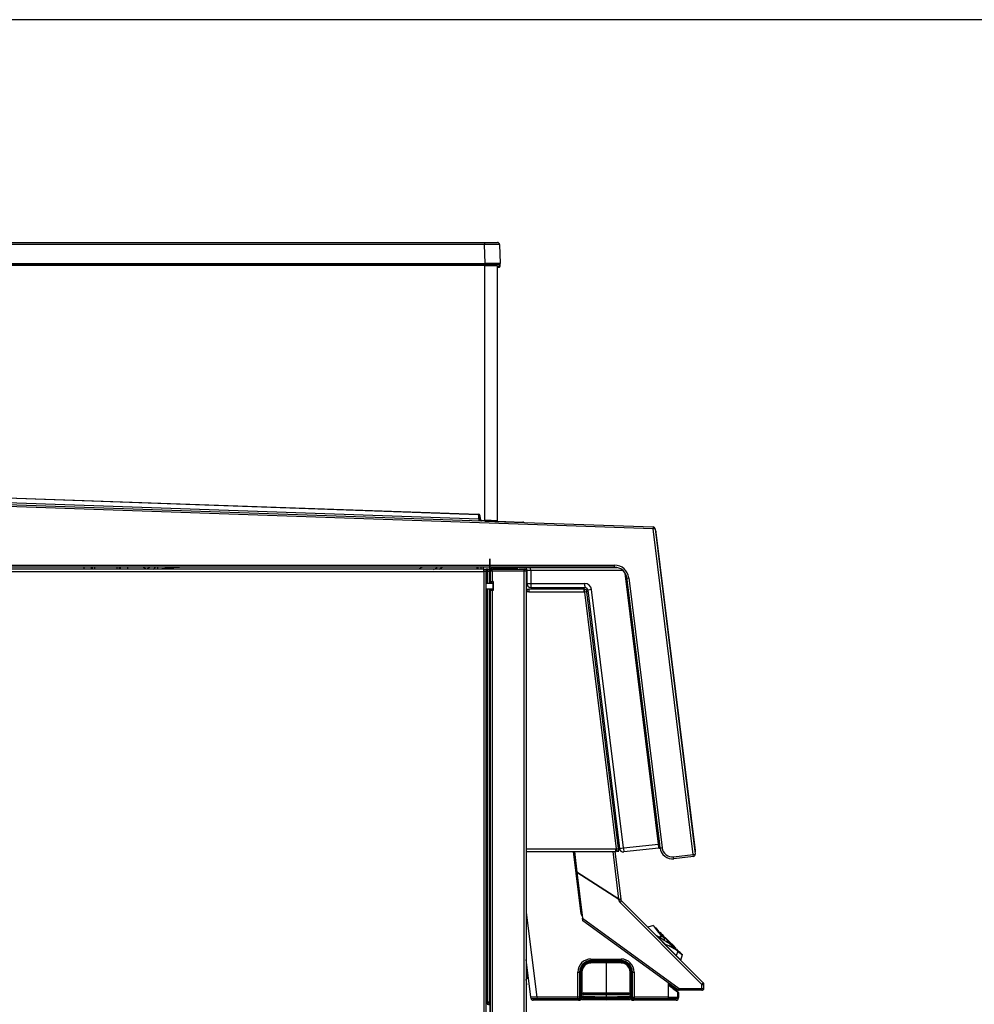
# Model space of a CAD drawing. Header units: millimetres. Extents: x 0 to 287, y 0 to 200.
# Tile 47 of 68: x 145 to 192, y 151 to 200. Entities that reach past the tile are written whole.
import ezdxf

# ---------------------------------------------------------------- set-up
doc = ezdxf.new("R2010")
doc.units = ezdxf.units.MM
for name, color, linetype in [('130.193_BW4C_CTM', 7, 'Continuous'), ('Défaut', 7, 'Continuous'), ('Marges', 7, 'Continuous')]:
    doc.layers.add(name, color=color, linetype=linetype)

# ---------------------------------------------------------------- blocks, each defined once
blk = doc.blocks.new('SE2')
at = {"layer": '130.193_BW4C_CTM', "color": 7, "linetype": 'Continuous'}
for p, q in [((127.554, 188.914), (167.635, 188.914)), ((167.635, 188.817), (127.554, 188.817)), ((167.635, 188.914), (168.28, 188.914)), ((167.635, 188.914), (167.635, 188.817)), ((167.668, 187.865), (167.635, 188.817)), ((168.38, 188.817), (168.413, 187.865)), ((127.521, 187.865), (167.668, 187.865)), ((167.668, 187.814), (127.521, 187.814)), ((167.645, 187.764), (127.608, 187.764)), ((167.645, 187.764), (167.645, 187.814)), ((167.645, 187.764), (168.265, 187.764)), ((167.645, 175.085), (167.645, 187.764)), ((167.668, 187.865), (167.668, 187.814)), ((168.363, 187.814), (167.668, 187.814)), ((168.19, 187.814), (168.19, 187.764)), ((168.265, 187.764), (168.265, 175.065)), ((168.338, 187.676), (168.265, 187.676)), ((168.385, 187.819), (168.388, 187.728)), ((176.026, 174.662), (127.21, 176.367)), ((127.382, 176.461), (167.479, 175.061)), ((167.321, 175.367), (127.551, 176.756)), ((127.552, 176.785), (167.322, 175.397)), ((127.616, 176.55), (167.345, 175.162)), ((167.321, 175.367), (167.322, 175.397)), ((167.345, 175.162), (167.342, 175.066)), ((167.345, 175.162), (167.345, 175.359)), ((167.345, 175.162), (167.383, 175.161)), ((167.369, 175.321), (167.398, 175.324)), ((167.383, 175.152), (167.369, 175.321)), ((167.383, 175.152), (167.413, 175.155)), ((167.398, 175.324), (167.413, 175.155)), ((167.479, 175.061), (167.481, 175.091)), ((167.644, 175.055), (167.479, 175.061)), ((167.481, 175.091), (167.645, 175.085)), ((167.644, 175.055), (167.645, 175.085)), ((167.644, 175.055), (176.029, 174.762)), ((168.234, 175.035), (167.644, 175.055)), ((168.259, 175.047), (169.538, 175.003)), ((169.538, 175.003), (169.538, 174.989)), ((176.029, 174.762), (176.026, 174.662)), ((176.125, 174.675), (176.026, 174.662)), ((178.014, 158.469), (176.026, 174.662)), ((176.125, 174.675), (178.113, 158.482)), ((176.139, 174.561), (176.173, 174.535)), ((176.149, 174.482), (176.179, 174.485)), ((176.179, 174.485), (176.173, 174.535)), ((178.121, 158.664), (176.179, 174.485)), ((120.83, 172.539), (167.59, 172.539)), ((167.59, 172.659), (120.84, 172.659)), ((127.087, 172.859), (174.099, 172.859)), ((174.099, 172.759), (127.087, 172.759)), ((147.716, 172.659), (147.716, 172.759)), ((148.062, 172.759), (148.062, 172.659)), ((148.133, 172.659), (148.133, 172.759)), ((148.22, 172.759), (148.22, 172.659)), ((149.358, 172.659), (149.358, 172.759)), ((149.444, 172.759), (149.444, 172.659)), ((149.515, 172.659), (149.515, 172.759)), ((149.862, 172.759), (149.862, 172.659)), ((150.689, 172.728), (150.622, 172.759)), ((150.784, 172.661), (150.689, 172.728)), ((165.367, 172.659), (165.523, 172.759)), ((167.26, 172.659), (167.26, 172.759)), ((167.29, 172.759), (167.29, 172.659)), ((167.46, 172.659), (167.46, 172.759)), ((167.56, 172.759), (167.56, 172.659)), ((167.59, 172.539), (167.59, 172.659)), ((167.59, 172.659), (167.71, 172.659)), ((167.71, 172.559), (167.59, 172.559)), ((167.59, 172.541), (167.592, 172.541)), ((167.71, 172.539), (167.59, 172.539)), ((167.59, 172.539), (167.59, 130.179)), ((167.592, 172.541), (167.592, 172.559)), ((167.605, 172.541), (167.592, 172.541)), ((167.605, 172.539), (167.605, 172.541)), ((167.61, 172.539), (167.61, 172.557)), ((167.71, 172.557), (167.61, 172.557)), ((167.76, 172.659), (167.71, 172.659)), ((167.71, 172.659), (167.71, 172.559)), ((167.71, 172.559), (167.76, 172.559)), ((167.71, 172.557), (167.71, 172.539)), ((167.71, 130.179), (167.71, 172.539)), ((167.81, 172.659), (167.76, 172.659)), ((167.76, 172.659), (167.76, 172.559)), ((167.76, 172.559), (167.81, 172.559)), ((167.76, 172.559), (167.76, 172.541)), ((167.878, 172.541), (167.76, 172.541)), ((167.76, 172.541), (167.76, 171.959)), ((167.81, 172.559), (167.81, 172.659)), ((167.81, 172.659), (167.878, 172.659)), ((167.81, 172.559), (167.878, 172.559)), ((167.86, 172.541), (167.86, 172.559)), ((167.923, 172.659), (167.878, 172.659)), ((167.878, 172.659), (167.878, 172.541)), ((167.878, 171.959), (167.878, 172.541)), ((167.878, 172.541), (167.9, 172.541)), ((167.9, 172.579), (167.9, 172.579)), ((167.9, 172.579), (167.9, 172.029)), ((167.9, 172.029), (167.9, 172.579)), ((167.9, 172.579), (167.91, 172.579)), ((167.91, 172.579), (167.91, 172.559)), ((167.91, 172.559), (167.91, 172.559)), ((167.91, 172.559), (167.91, 172.054)), ((167.91, 172.559), (167.91, 172.053)), ((168.008, 172.559), (167.91, 172.559)), ((167.91, 172.053), (167.91, 172.559)), ((168.008, 172.577), (168.008, 172.657)), ((168.008, 172.657), (168.009, 172.657)), ((168.008, 172.559), (168.008, 172.657)), ((168.008, 172.559), (168.008, 172.577)), ((169.61, 172.559), (168.008, 172.559)), ((168.008, 172.559), (168.008, 172.053)), ((168.009, 172.657), (169.61, 172.657)), ((168.01, 172.659), (168.347, 172.659)), ((168.01, 172.657), (168.01, 172.659)), ((168.01, 172.659), (168.01, 172.659)), ((168.05, 172.729), (168.932, 172.729)), ((168.05, 172.729), (168.05, 172.729)), ((168.05, 172.729), (168.05, 172.719)), ((168.932, 172.719), (168.05, 172.719)), ((168.347, 172.659), (169.273, 172.659)), ((168.347, 172.657), (168.347, 172.659)), ((168.932, 172.729), (169.242, 172.729)), ((168.932, 172.719), (168.932, 172.729)), ((168.932, 172.719), (168.932, 172.659)), ((169.252, 172.719), (168.932, 172.719)), ((169.252, 172.719), (169.252, 172.659)), ((169.273, 172.659), (169.61, 172.659)), ((169.273, 172.657), (169.273, 172.659)), ((169.347, 172.749), (174.212, 172.749)), ((169.61, 172.579), (169.61, 172.659)), ((169.61, 172.657), (169.61, 172.559)), ((169.61, 134.109), (169.61, 172.559)), ((169.71, 172.559), (169.61, 172.559)), ((169.71, 172.559), (169.71, 134.109)), ((169.732, 172.626), (169.739, 172.599)), ((169.735, 172.599), (169.735, 171.949)), ((169.928, 172.6), (169.928, 171.948)), ((174.514, 172.6), (169.928, 172.6)), ((174.099, 172.759), (174.099, 172.859)), ((176.286, 158.973), (174.63, 172.46)), ((167.71, 171.959), (168.06, 171.959)), ((167.9, 172.029), (167.9, 171.959)), ((167.9, 171.959), (167.9, 172.029)), ((167.9, 172.029), (167.91, 172.029)), ((167.9, 171.979), (167.9, 171.979)), ((167.91, 172.054), (167.91, 172.029)), ((167.91, 172.054), (167.91, 172.054)), ((167.91, 172.053), (167.91, 172.053)), ((167.91, 172.053), (168.008, 172.053)), ((167.91, 172.029), (167.99, 172.029)), ((167.91, 172.029), (167.91, 171.959)), ((167.99, 172.053), (167.99, 172.029)), ((167.99, 172.029), (167.99, 172.053)), ((168.06, 172.029), (167.99, 172.029)), ((168.06, 172.053), (168.008, 172.053)), ((168.06, 171.599), (168.06, 172.053)), ((168.06, 172.053), (168.06, 171.599)), ((174.702, 172.284), (176.335, 158.98)), ((174.714, 172.215), (174.814, 172.227)), ((176.363, 158.791), (174.714, 172.215)), ((174.814, 172.227), (176.462, 158.803)), ((168.06, 171.659), (167.71, 171.659)), ((167.76, 171.659), (167.76, 151.127)), ((167.878, 151.127), (167.878, 171.659)), ((167.91, 171.659), (167.91, 134.109)), ((167.91, 134.109), (167.91, 171.659)), ((167.91, 134.509), (167.91, 171.599)), ((167.91, 171.599), (167.91, 171.599)), ((168.008, 171.599), (167.91, 171.599)), ((167.91, 171.599), (167.91, 171.549)), ((167.91, 171.549), (167.91, 134.509)), ((167.99, 171.599), (167.99, 171.659)), ((168.008, 171.599), (168.008, 171.659)), ((168.008, 171.599), (168.008, 134.509)), ((168.06, 171.599), (168.008, 171.599)), ((169.71, 171.659), (169.829, 171.659)), ((169.711, 171.559), (169.71, 171.559)), ((169.829, 171.54), (169.71, 171.54)), ((172.577, 171.659), (169.829, 171.659)), ((169.829, 171.659), (169.829, 171.54)), ((169.829, 171.54), (172.584, 171.54)), ((169.928, 171.948), (172.613, 171.948)), ((169.935, 171.749), (172.62, 171.749)), ((172.577, 171.659), (172.591, 171.659)), ((172.584, 171.54), (172.584, 171.659)), ((172.591, 171.559), (172.584, 171.559)), ((172.604, 171.54), (172.584, 171.54)), ((172.591, 171.659), (172.603, 171.659)), ((172.591, 171.659), (172.591, 171.559)), ((172.603, 171.559), (172.591, 171.559)), ((172.607, 171.521), (172.604, 171.54)), ((172.725, 171.535), (172.607, 171.521)), ((172.607, 171.521), (174.176, 158.743)), ((172.626, 171.523), (172.623, 171.542)), ((172.723, 171.554), (172.725, 171.535)), ((174.294, 158.758), (172.725, 171.535)), ((172.96, 171.641), (172.769, 171.617)), ((172.769, 171.617), (174.347, 158.766)), ((174.538, 158.79), (172.96, 171.641)), ((167.76, 170.379), (167.71, 170.373)), ((167.76, 168.307), (167.71, 168.714)), ((167.71, 168.056), (167.76, 168.062)), ((167.76, 167.956), (167.71, 167.95)), ((167.71, 167.91), (167.76, 167.916)), ((167.76, 166.912), (167.71, 167.319)), ((167.71, 166.014), (167.76, 166.014)), ((167.718, 162.909), (167.71, 162.909)), ((167.718, 162.909), (167.76, 162.909)), ((167.718, 162.376), (167.718, 162.909)), ((167.75, 162.371), (167.71, 162.378)), ((167.75, 162.371), (167.75, 161.848)), ((167.76, 162.366), (167.75, 162.371)), ((167.71, 161.841), (167.75, 161.848)), ((167.718, 160.659), (167.718, 161.843)), ((167.75, 161.848), (167.76, 161.853)), ((167.76, 160.659), (167.71, 160.659)), ((167.71, 160.059), (167.76, 160.059)), ((167.718, 159.459), (167.718, 160.059)), ((174.165, 159.838), (174.135, 160.078)), ((174.155, 160.124), (174.195, 159.798)), ((167.76, 159.459), (167.71, 159.459)), ((167.71, 158.859), (167.76, 158.859)), ((167.718, 157.026), (167.718, 158.859)), ((174.176, 158.743), (174.294, 158.758)), ((174.177, 158.728), (174.176, 158.743)), ((174.205, 158.659), (174.195, 158.746)), ((174.294, 158.758), (174.304, 158.671)), ((174.347, 158.766), (174.538, 158.79)), ((174.538, 158.79), (176.286, 158.973)), ((176.31, 158.775), (174.566, 158.592)), ((176.286, 158.973), (176.335, 158.98)), ((176.286, 158.973), (176.286, 158.973)), ((176.36, 158.782), (176.31, 158.775)), ((176.319, 159.116), (176.323, 159.117)), ((176.36, 158.781), (176.325, 158.777)), ((176.325, 158.777), (176.36, 158.78)), ((176.337, 158.998), (176.333, 158.997)), ((176.335, 158.98), (176.36, 158.782)), ((176.36, 158.781), (176.36, 158.78)), ((176.363, 158.791), (176.462, 158.803)), ((174.162, 158.728), (169.71, 158.728)), ((169.71, 158.609), (174.162, 158.609)), ((172.435, 155.517), (172.055, 158.609)), ((172.104, 158.609), (172.23, 157.586)), ((174.316, 156.245), (174.026, 158.609)), ((174.119, 158.609), (174.408, 156.256)), ((174.162, 158.609), (174.162, 158.728)), ((174.162, 158.728), (174.177, 158.728)), ((174.304, 158.671), (174.205, 158.659)), ((174.205, 158.659), (174.211, 158.609)), ((174.211, 158.609), (174.311, 158.622)), ((174.311, 158.622), (174.304, 158.671)), ((177.041, 158.35), (178.014, 158.469)), ((177.054, 158.251), (177.041, 158.35)), ((178.026, 158.37), (177.054, 158.251)), ((178.014, 158.469), (178.113, 158.482)), ((178.026, 158.37), (178.014, 158.469)), ((178.091, 158.66), (178.121, 158.664)), ((178.101, 158.581), (178.127, 158.614)), ((178.127, 158.614), (178.121, 158.664)), ((172.231, 157.578), (172.23, 157.586)), ((172.23, 157.586), (174.316, 156.245)), ((174.313, 156.24), (172.231, 157.578)), ((172.231, 157.578), (172.511, 155.294)), ((167.75, 157.021), (167.71, 157.028)), ((167.75, 157.021), (167.75, 156.498)), ((167.76, 157.016), (167.75, 157.021)), ((167.71, 156.491), (167.75, 156.498)), ((167.718, 155.959), (167.718, 156.493)), ((167.75, 156.498), (167.76, 156.503)), ((167.71, 155.959), (167.718, 155.959)), ((167.718, 155.959), (167.76, 155.959)), ((174.319, 156.194), (174.313, 156.24)), ((174.316, 156.245), (174.408, 156.256)), ((178.452, 152), (174.376, 156.077)), ((174.408, 156.256), (174.413, 156.21)), ((174.442, 156.152), (178.518, 152.075)), ((169.71, 155.584), (170.228, 151.359)), ((172.435, 155.517), (172.483, 155.523)), ((172.528, 155.159), (172.511, 155.294)), ((172.511, 155.294), (177.314, 151.804)), ((177.251, 151.728), (172.528, 155.159)), ((176.034, 154.926), (175.754, 154.851)), ((175.754, 154.851), (176.183, 154.422)), ((176.156, 154.803), (176.024, 154.935)), ((176.158, 154.798), (176.15, 154.808)), ((176.181, 154.413), (176.186, 154.418)), ((176.199, 154.419), (176.185, 154.422)), ((176.186, 154.418), (176.635, 153.97)), ((176.2, 154.416), (176.186, 154.418)), ((176.2, 154.416), (176.202, 154.418)), ((176.639, 153.977), (176.2, 154.416)), ((176.202, 154.418), (176.641, 153.979)), ((176.485, 154.474), (176.363, 154.596)), ((176.635, 153.97), (176.629, 153.965)), ((176.635, 153.97), (176.639, 153.977)), ((176.641, 153.975), (176.637, 153.968)), ((176.637, 153.968), (177.163, 153.441)), ((176.641, 153.979), (176.639, 153.977)), ((176.663, 154.281), (176.669, 154.288)), ((176.672, 154.278), (176.669, 154.274)), ((176.838, 154.113), (176.672, 154.279)), ((176.827, 154.115), (176.831, 154.119)), ((176.841, 154.116), (176.834, 154.109)), ((177.014, 153.944), (176.841, 154.116)), ((177.148, 153.811), (177.029, 153.93)), ((177.124, 153.783), (177.143, 153.801)), ((177.248, 153.643), (177.163, 153.441)), ((177.405, 153.2), (177.163, 153.441)), ((177.3, 153.645), (177.29, 153.653)), ((177.489, 153.47), (177.357, 153.602)), ((177.405, 153.2), (177.48, 153.48)), ((169.941, 151.359), (169.71, 153.246)), ((172.527, 152.859), (172.562, 152.859)), ((172.912, 153.107), (174.46, 153.107)), ((173.676, 153.077), (172.918, 153.063)), ((174.435, 153.109), (172.919, 153.108)), ((172.925, 153.262), (174.425, 153.262)), ((174.426, 153.178), (172.926, 153.178)), ((172.926, 153.148), (172.926, 153.178)), ((172.926, 153.148), (174.426, 153.148)), ((174.427, 153.112), (172.927, 153.112)), ((172.927, 153.112), (172.927, 153.109)), ((174.427, 153.109), (172.927, 153.109)), ((173.676, 153.077), (173.676, 153.105)), ((174.435, 153.092), (173.676, 153.105)), ((174.435, 153.063), (173.676, 153.077)), ((173.676, 153.077), (173.676, 151.604)), ((174.426, 153.148), (174.426, 153.178)), ((174.427, 153.109), (174.427, 153.112)), ((174.719, 153.007), (174.693, 153.007)), ((174.791, 152.859), (174.826, 152.859)), ((169.744, 152.6), (169.71, 152.596)), ((169.78, 152.302), (169.744, 152.6)), ((172.272, 151.359), (172.272, 152.609)), ((172.387, 152.609), (172.357, 152.609)), ((172.357, 152.609), (172.357, 151.359)), ((172.387, 151.359), (172.387, 152.609)), ((172.424, 152.609), (172.424, 151.359)), ((172.427, 152.609), (172.424, 152.609)), ((172.427, 152.609), (172.427, 151.359)), ((172.451, 151.283), (172.451, 152.617)), ((172.5, 152.81), (172.475, 152.81)), ((172.476, 152.629), (172.476, 152.629)), ((172.481, 152.618), (172.481, 151.284)), ((174.882, 152.81), (174.853, 152.81)), ((174.865, 152.788), (174.892, 152.788)), ((174.872, 151.284), (174.872, 152.618)), ((174.897, 152.758), (174.879, 152.758)), ((174.901, 152.617), (174.901, 151.283)), ((174.929, 152.609), (174.927, 152.609)), ((174.927, 151.359), (174.927, 152.609)), ((174.929, 151.359), (174.929, 152.609)), ((174.964, 152.609), (174.964, 151.359)), ((174.964, 152.609), (174.994, 152.609)), ((174.994, 151.359), (174.994, 152.609)), ((175.077, 152.609), (175.077, 151.359)), ((169.71, 152.293), (169.78, 152.302)), ((169.744, 151.98), (169.71, 152.261)), ((169.71, 151.976), (169.744, 151.98)), ((176.768, 152.078), (176.768, 151.359)), ((178.45, 151.804), (178.452, 152)), ((178.546, 151.807), (178.548, 152.004)), ((172.427, 151.797), (172.451, 151.797)), ((172.451, 151.748), (172.427, 151.748)), ((172.522, 151.538), (172.522, 151.539)), ((172.551, 151.541), (172.551, 151.54)), ((172.551, 151.539), (172.551, 151.54)), ((172.566, 151.584), (173.676, 151.604)), ((173.676, 151.577), (172.566, 151.556)), ((173.676, 151.507), (172.566, 151.525)), ((172.566, 151.525), (172.566, 151.524)), ((172.566, 151.524), (173.676, 151.506)), ((173.676, 151.474), (172.566, 151.493)), ((172.566, 151.414), (173.676, 151.434)), ((173.676, 151.407), (172.566, 151.386)), ((173.676, 151.604), (174.787, 151.584)), ((173.676, 151.577), (173.676, 151.604)), ((174.787, 151.556), (173.676, 151.577)), ((173.676, 151.577), (173.676, 151.507)), ((174.787, 151.525), (173.676, 151.507)), ((173.676, 151.506), (174.787, 151.524)), ((173.676, 151.507), (173.676, 151.506)), ((173.676, 151.474), (173.676, 151.506)), ((174.787, 151.493), (173.676, 151.474)), ((173.676, 151.474), (173.676, 151.434)), ((173.676, 151.434), (174.787, 151.414)), ((173.676, 151.407), (173.676, 151.434)), ((174.787, 151.386), (173.676, 151.407)), ((173.676, 151.407), (173.676, 151.337)), ((174.787, 151.524), (174.787, 151.525)), ((174.801, 151.54), (174.801, 151.541)), ((174.801, 151.54), (174.801, 151.539)), ((174.831, 151.539), (174.831, 151.538)), ((174.901, 151.788), (174.927, 151.788)), ((174.927, 151.755), (174.901, 151.755)), ((177.172, 151.785), (177.172, 151.705)), ((177.207, 151.759), (177.207, 151.678)), ((177.231, 151.632), (177.231, 151.359)), ((177.277, 151.601), (177.276, 151.602)), ((177.277, 151.601), (177.277, 151.602)), ((177.277, 151.601), (177.277, 151.359)), ((177.277, 151.601), (177.277, 151.601)), ((178.446, 151.708), (177.31, 151.708)), ((177.314, 151.804), (178.45, 151.804)), ((167.76, 151.127), (167.878, 151.127)), ((167.76, 151.127), (167.76, 151.109)), ((167.81, 151.109), (167.76, 151.109)), ((167.76, 151.109), (167.76, 151.009)), ((167.76, 151.009), (167.81, 151.009)), ((167.81, 151.009), (167.81, 151.109)), ((167.81, 151.109), (167.878, 151.109)), ((167.878, 151.009), (167.81, 151.009)), ((167.86, 151.109), (167.86, 151.127)), ((167.86, 150.959), (167.86, 151.009)), ((167.91, 151.127), (167.878, 151.127)), ((167.878, 151.127), (167.878, 151.009)), ((167.878, 151.009), (167.91, 151.009)), ((170.228, 151.359), (169.941, 151.359)), ((169.949, 151.297), (169.941, 151.359)), ((170.245, 151.209), (170.048, 151.209)), ((170.236, 151.359), (170.228, 151.359)), ((170.236, 151.359), (170.243, 151.304)), ((172.272, 151.359), (170.236, 151.359)), ((170.243, 151.304), (172.272, 151.304)), ((172.274, 151.209), (170.245, 151.209)), ((172.357, 151.359), (172.272, 151.359)), ((172.272, 151.304), (172.272, 151.359)), ((172.272, 151.304), (172.355, 151.304)), ((172.286, 151.209), (172.274, 151.209)), ((172.316, 151.209), (172.286, 151.209)), ((172.321, 151.209), (172.316, 151.209)), ((172.323, 151.209), (172.321, 151.209)), ((172.357, 151.359), (172.355, 151.304)), ((172.355, 151.304), (172.385, 151.304)), ((172.387, 151.359), (172.357, 151.359)), ((172.373, 151.209), (172.371, 151.209)), ((172.385, 151.304), (172.387, 151.359)), ((172.385, 151.304), (172.421, 151.304)), ((172.424, 151.359), (172.387, 151.359)), ((172.401, 151.239), (172.4, 151.238)), ((172.4, 151.238), (172.403, 151.238)), ((172.401, 151.246), (172.401, 151.239)), ((172.401, 151.239), (172.403, 151.239)), ((172.401, 151.239), (172.401, 151.239)), ((172.403, 151.239), (172.403, 151.25)), ((172.424, 151.359), (172.421, 151.304)), ((172.421, 151.304), (172.423, 151.304)), ((172.423, 151.304), (172.426, 151.359)), ((172.424, 151.359), (172.426, 151.359)), ((172.426, 151.359), (172.427, 151.359)), ((172.426, 151.359), (172.451, 151.359)), ((172.451, 151.275), (172.451, 151.283)), ((172.481, 151.284), (173.676, 151.265)), ((173.676, 151.233), (172.481, 151.253)), ((172.481, 151.253), (172.481, 151.246)), ((172.481, 151.246), (173.676, 151.224)), ((172.481, 151.245), (173.676, 151.224)), ((172.522, 151.368), (172.522, 151.369)), ((172.551, 151.371), (172.551, 151.37)), ((172.551, 151.369), (172.551, 151.37)), ((173.676, 151.337), (172.566, 151.355)), ((172.566, 151.355), (172.566, 151.354)), ((172.566, 151.354), (173.676, 151.336)), ((173.676, 151.304), (172.566, 151.323)), ((174.787, 151.355), (173.676, 151.337)), ((173.676, 151.336), (174.787, 151.354)), ((173.676, 151.337), (173.676, 151.336)), ((173.676, 151.304), (173.676, 151.336)), ((174.787, 151.323), (173.676, 151.304)), ((173.676, 151.304), (173.676, 151.265)), ((173.676, 151.265), (174.872, 151.284)), ((173.676, 151.233), (173.676, 151.265)), ((174.872, 151.253), (173.676, 151.233)), ((173.676, 151.224), (174.872, 151.246)), ((173.676, 151.224), (174.872, 151.245)), ((173.676, 151.224), (173.676, 151.233)), ((174.787, 151.354), (174.787, 151.355)), ((174.801, 151.37), (174.801, 151.371)), ((174.801, 151.37), (174.801, 151.369)), ((174.831, 151.369), (174.831, 151.368)), ((174.872, 151.246), (174.872, 151.253)), ((174.901, 151.359), (174.928, 151.359)), ((174.901, 151.283), (174.901, 151.275)), ((174.927, 151.359), (174.928, 151.359)), ((174.929, 151.359), (174.928, 151.359)), ((174.928, 151.359), (174.93, 151.304)), ((174.929, 151.359), (174.964, 151.359)), ((174.932, 151.304), (174.929, 151.359)), ((174.93, 151.304), (174.932, 151.304)), ((174.932, 151.304), (174.967, 151.304)), ((174.95, 151.239), (174.954, 151.239)), ((174.95, 151.238), (174.954, 151.238)), ((174.954, 151.239), (174.954, 151.245)), ((174.954, 151.238), (174.954, 151.239)), ((174.954, 151.239), (174.954, 151.239)), ((174.964, 151.359), (174.967, 151.304)), ((174.994, 151.359), (174.964, 151.359)), ((174.967, 151.304), (174.996, 151.304)), ((174.984, 151.209), (174.98, 151.209)), ((175.03, 151.209), (174.984, 151.209)), ((174.996, 151.304), (174.994, 151.359)), ((174.996, 151.304), (175.077, 151.304)), ((175.032, 151.209), (175.03, 151.209)), ((175.037, 151.209), (175.032, 151.209)), ((175.067, 151.209), (175.037, 151.209)), ((175.079, 151.209), (175.067, 151.209)), ((175.077, 151.359), (175.077, 151.304)), ((176.768, 151.359), (175.077, 151.359)), ((175.077, 151.304), (176.768, 151.304)), ((176.77, 151.209), (175.079, 151.209)), ((176.768, 151.359), (176.768, 151.304)), ((176.768, 151.359), (176.962, 151.359)), ((176.768, 151.304), (177.274, 151.304)), ((177.174, 151.209), (176.77, 151.209)), ((176.962, 151.359), (177.127, 151.359)), ((177.127, 151.359), (177.231, 151.359)), ((177.231, 151.359), (177.238, 151.359)), ((177.238, 151.359), (177.277, 151.359)), ((177.277, 151.359), (177.274, 151.304))]:
    blk.add_line(p, q, dxfattribs=at)
for centre, radius, start, end in [((168.007, 159.867), 28.952, 89.2902, 90.7367), ((168.28, 188.814), 0.1, 2, 90), ((168.291, 188.835), 0.0758, 346.664, 71.0576), ((168.007, 159.867), 28.952, 89.2633, 89.2902), ((168.041, 144.001), 43.865, 89.5183, 90.4863), ((168.338, 187.726), 0.05, 270.0141, 2.0141), ((168.363, 187.864), 0.05, 270, 2), ((168.041, 144.001), 43.865, 89.5137, 89.5183), ((167.319, 175.317), 0.08, 5, 88), ((167.319, 175.317), 0.05, 5, 88), ((167.483, 175.161), 0.1, 185, 268), ((167.483, 175.161), 0.07, 185, 268), ((166.243, 123.56), 51.544, 87.7519, 88.4415), ((167.151, 158.165), 16.927, 87.13, 88.216), ((168.235, 175.065), 0.03, 268, 0), ((169.535, 174.903), 0.1, 57.659, 88.0141), ((176.026, 174.662), 0.1, 7, 88), ((150.347, 172.19), 0.64, 47.1528, 52.4603), ((178.403, 199.479), 38.498, 224.1568, 224.1598), ((193.944, -300.77), 475.334, 94.98899, 95.13092), ((63.351, 354.308), 208.212, 299.25373, 299.31036), ((167.592, 172.541), 0.018, 0, 90), ((168.05, 172.579), 0.15, 90, 180), ((168.05, 172.579), 0.15, 90, 180), ((168.05, 172.579), 0.15, 90, 180), ((168.05, 172.579), 0.15, 90, 180), ((168.05, 172.579), 0.14, 90, 180), ((168.01, 172.559), 0.1, 90, 180), ((168.01, 172.559), 0.1, 90, 180), ((168.01, 172.559), 0.02, 95.7391, 180), ((168.46, 172.429), 0.331, 90, 114.5863), ((168.86, 172.429), 0.331, 65.4137, 90), ((169.242, 172.719), 0.01, 0, 90), ((169.347, 172.949), 0.2, 251.4285, 270), ((169.585, 172.599), 0.15, 10.1132, 90), ((169.61, 172.559), 0.1, 0, 90), ((169.61, 172.559), 0.02, 0, 90), ((169.61, 172.559), 0.02, 0, 90), ((169.585, 172.599), 0.15, 0, 10.1132), ((174.099, 172.139), 0.72, 7, 90), ((174.099, 172.139), 0.62, 7, 90), ((167.975, 171.979), 0.075, 178.2806, 180), ((169.829, 171.54), 0.119, 90, 180), ((169.935, 171.949), 0.2, 180, 270), ((169.829, 171.54), 0.019, 90, 180), ((172.577, 171.54), 0.119, 86.5934, 90), ((172.603, 171.539), 0.12, 7, 90), ((172.603, 171.539), 0.02, 7, 90), ((172.613, 171.598), 0.35, 6.9895, 90.0105), ((172.62, 171.599), 0.15, 7, 90), ((174.185, 160.084), 0.05, 127, 187), ((174.125, 160.164), 0.05, 307, 7), ((174.214, 159.844), 0.05, 187, 247), ((174.175, 159.752), 0.05, 7, 67), ((174.545, 158.791), 0.2, 187, 276), ((167.135, 157.749), 9.232, 6.3797, 7.6201), ((176.978, 158.866), 0.62, 187, 277), ((176.978, 158.866), 0.52, 187, 277), ((178.014, 158.469), 0.1, 277, 7), ((174.517, 156.218), 0.2, 187, 225), ((174.513, 156.223), 0.1, 187, 225), ((175.755, 154.846), 0.00516, 105, 225), ((181.472, 158.664), 6.602, 214.4909, 219.9744), ((181.426, 158.619), 6.536, 214.4327, 219.9478), ((181.806, 159.17), 7.142, 217.6321, 222.7206), ((176.185, 154.417), 0.00516, 90, 225), ((176.185, 154.417), 0.00516, 80.6571, 90), ((176.198, 154.414), 0.00516, 61.5024, 80.6571), ((173.242, 149.091), 6.093, 50.0285, 60.9437), ((185.186, 147.814), 10.984, 143.0129, 143.6222), ((185.077, 147.875), 10.855, 142.9301, 143.5409), ((181.244, 158.689), 6.38, 219.9951, 230.0049), ((181.078, 158.523), 6.135, 219.8914, 220.4705), ((181.988, 159.326), 7.348, 220.1491, 221.3224), ((174.719, 151.788), 3.133, 54.0477, 57.2302), ((174.717, 151.781), 3.137, 54.0384, 57.2169), ((181.078, 158.523), 6.135, 221.2916, 228.7431), ((179.075, 154.422), 2.519, 182.2885, 185.3427), ((176.555, 154.321), 0.00516, 2.8073, 42.8772), ((179.07, 154.427), 2.513, 182.4221, 185.4766), ((176.035, 152.153), 1.924, 50.9306, 71.656), ((176.033, 152.145), 1.928, 50.9325, 71.6047), ((176.662, 154.28), 0.0103, 345.0105, 45), ((176.662, 154.28), 0.0103, 345.0276, 45), ((173.227, 149.078), 6.111, 54.9698, 55.6286), ((180.943, 158.381), 5.959, 224.6704, 228.9345), ((176.834, 154.109), 0.0103, 45, 104.9895), ((176.834, 154.109), 0.0103, 90, 104.9917), ((176.834, 154.109), 0.0103, 45, 90), ((181.724, 159.252), 7.142, 229.9481, 230.9482), ((180.977, 158.339), 5.963, 230.1429, 231.8048), ((181.724, 159.252), 7.142, 230.9482, 231.9724), ((181.173, 158.871), 6.536, 233.0783, 235.5578), ((181.218, 158.917), 6.602, 233.0341, 235.5091), ((181.23, 158.573), 6.303, 231.4366, 232.1574), ((181.724, 159.252), 7.142, 232.2137, 232.3557), ((181.724, 159.252), 7.142, 232.3557, 232.3679), ((181.173, 158.871), 6.536, 235.5578, 235.5673), ((172.925, 152.609), 0.653, 89.9495, 179.9587), ((172.926, 152.609), 0.569, 90.0667, 179.9488), ((172.926, 152.609), 0.539, 89.9947, 179.9925), ((172.927, 152.609), 0.503, 90.0068, 179.9984), ((172.927, 152.609), 0.5, 90, 180), ((172.927, 152.616), 0.475, 91.0174, 179.9523), ((172.926, 152.618), 0.445, 91.0219, 179.951), ((178.172, 153.234), 5.247, 179.6963, 180.613), ((173.568, 153.141), 0.642, 179.3569, 182.5501), ((179.669, 153.257), 5.244, 179.9493, 180.8665), ((174.424, 152.609), 0.653, 0.0255, 89.9036), ((174.425, 152.609), 0.569, 0.0558, 89.9558), ((174.974, 153.139), 0.548, 179.0837, 182.8233), ((174.426, 152.609), 0.539, 0.0077, 89.9829), ((174.427, 152.609), 0.503, 0.0016, 90.0025), ((174.427, 152.609), 0.5, 0, 90), ((174.426, 152.616), 0.475, 0.0481, 88.9822), ((174.427, 152.618), 0.445, 0.049, 88.9781), ((177.4, 153.201), 0.00516, 225, 345), ((172.278, 196.044), 43.435, 269.9917, 270.1044), ((172.392, 159.328), 6.719, 269.9587, 270.271), ((172.476, 152.579), 0.05, 90.004, 178.9786), ((174.876, 152.579), 0.05, 1.0216, 89.9958), ((174.957, 157.7), 5.091, 269.6834, 270.0788), ((175.206, 193.642), 41.033, 269.7041, 269.8197), ((172.626, 152.559), 0.39, 237.5748, 241.3891), ((172.626, 152.57), 0.408, 240.1014, 244.3916), ((172.626, 152.559), 0.36, 236.3935, 241.01), ((172.626, 152.559), 0.391, 239.231, 243.3764), ((174.726, 152.559), 0.39, 295, 301.3887), ((174.727, 152.559), 0.36, 298.99, 303.6911), ((174.726, 152.569), 0.408, 295.9768, 299.7621), ((177.544, 153.61), 1.8, 244.87, 246.1157), ((177.569, 153.217), 1.467, 237.458, 239.0135), ((179.948, 155.619), 4.824, 228.9521, 235.7302), ((175.868, 150.553), 1.695, 50.9162, 56.0687), ((176.459, 151.289), 0.763, 50.9166, 62.1847), ((120.333, 77.496), 93.475, 52.55085, 52.729), ((178.448, 152.005), 0.1, 359.3711, 45), ((172.567, 151.539), 0.0454, 91.4429, 179.53), ((172.567, 151.538), 0.0453, 180.452, 268.6781), ((172.567, 151.369), 0.0454, 91.4429, 179.53), ((172.566, 151.541), 0.015, 91.1395, 179.9362), ((172.566, 151.539), 0.0149, 180.0149, 269.2184), ((172.566, 151.371), 0.015, 91.1395, 179.9362), ((174.786, 151.539), 0.0454, 0.47, 88.5571), ((174.786, 151.541), 0.015, 0.0622, 88.8621), ((174.786, 151.539), 0.0149, 270.7805, 359.9862), ((174.786, 151.538), 0.0453, 271.3219, 359.548), ((174.786, 151.369), 0.0454, 0.47, 88.5571), ((174.786, 151.371), 0.015, 0.0622, 88.8621), ((179.952, 155.513), 4.73, 230.3922, 234.7686), ((242.968, 240.623), 110.623, 233.35118, 233.50791), ((177.195, 151.706), 0.023, 181.1472, 228.2033), ((179.577, 154.327), 3.564, 227.7348, 228.6803), ((176.065, 149.969), 2.041, 53.8488, 55.4218), ((177.208, 151.632), 0.0235, 1.4556, 49.5963), ((176.143, 149.992), 1.968, 54.8707, 56.4407), ((177.31, 151.808), 0.1, 234, 270), ((177.257, 151.601), 0.02, 24.0387, 50.0016), ((177.257, 151.601), 0.02, 0, 50.0021), ((177.263, 151.602), 0.0137, 357.7534, 21.6314), ((178.446, 151.808), 0.1, 270, 359.3721), ((170.048, 151.309), 0.1, 187, 270), ((172.373, 151.239), 0.0301, 270.068, 358.6302), ((172.373, 151.239), 0.03, 336.3998, 359), ((172.481, 151.275), 0.03, 180, 268.949), ((172.567, 151.368), 0.0453, 180.452, 268.6781), ((172.566, 151.369), 0.0149, 180.0149, 269.2184), ((174.786, 151.369), 0.0149, 270.7805, 359.9862), ((174.786, 151.368), 0.0453, 271.3219, 359.548), ((174.871, 151.275), 0.03, 271.051, 0), ((174.98, 151.239), 0.0301, 181.6236, 269.9222), ((174.98, 151.239), 0.03, 181, 270), ((174.969, 151.538), 0.299, 267.183, 272.836), ((175.036, 201.057), 49.698, 269.9523, 270.0477), ((177.174, 151.309), 0.1, 270, 357)]:
    blk.add_arc(centre, radius, start, end, dxfattribs=at)
for centre, major_axis, ratio, start_param, end_param in [((167.643, 187.726), (0.745, 0.002), 0.002338, 0.000076, 0.58378), ((167.64, 175.105), (-0.0017, -0.05), 0.818988, 0, 1.581932), ((167.755, 175.101), (-0.0017, -0.05), 0.324963, 4.741199, 6.283185), ((167.9, 172.579), (0, 0.6), 0.000004, 3.141593, 6.283185), ((150.951, 173.29), (-0.262, -0.562), 0.068734, 0, 0.370407), ((151.228, 173.093), (-0.445, -0.432), 0.121243, 0.002538, 0.034445), ((151.228, 173.093), (-0.445, -0.432), 0.121243, 0.214016, 0.822094), ((151.362, 172.955), (-0.443, -0.434), 0.120643, 0.94998, 1.228696), ((151.362, 172.955), (0.031, -0.619), 0.014893, -1.249615, -1.063063), ((169.347, 172.949), (0, 0.2), 0.017322, 2.817459, 3.141593), ((169.923, 172.599), (0, -0.15), 0.03464, 1.57505, 3.141593), ((169.935, 171.949), (-0.2, 0), 0.004256, 0, 1.53615), ((169.935, 171.949), (0, 0.2), 0.03464, 1.57505, 3.141593), ((172.62, 171.949), (0, 0.2), 0.03464, 1.57505, 3.141593), ((174.545, 158.791), (0.021, -0.199), 0.034894, 4.712998, 6.283185), ((174.309, 156.244), (-0.0993, -0.0122), 0.048141, 1.60839, 3.141593), ((174.309, 156.244), (-0.0541, -0.0841), 0.059657, 1.557814, 1.620323), ((174.314, 156.198), (-0.0993, -0.0122), 0.048141, 1.60839, 3.141593), ((174.371, 156.081), (-0.0707, -0.0707), 0.061049, 1.570796, 3.141593), ((172.683, 155.548), (0.23, 0.097), 0.999497, 2.86473, 3.496506), ((176.185, 154.417), (-0.00084, -0.00509), 0.318976, 1.989154, 3.141593), ((176.198, 154.414), (-0.00084, -0.00509), 0.318976, 1.989154, 3.141591), ((176.198, 154.414), (-0.00246, -0.00453), 0.587962, 2.67485, 3.14159), ((176.412, 154.419), (0.00394, 0.00333), 0.410638, 0.200463, 1.07978), ((176.412, 154.419), (-0.00412, 0.00311), 0.557189, 3.970888, 4.9648), ((176.412, 154.419), (0.00279, 0.00434), 0.754783, 5.079044, 6.002745), ((176.555, 154.321), (-0.00378, -0.00351), 0.253309, 3.141594, 3.286891), ((176.555, 154.321), (0.00303, 0.00418), 0.74487, 5.120653, 6.071685), ((176.633, 153.968), (0.00365, 0.00365), 0.707107, 3.141593, 5.235988), ((176.633, 153.968), (0.0044, -0.0027), 0.48961, 0.778636, 1.454239), ((176.637, 153.976), (0.0044, -0.0027), 0.48961, 0.778636, 1.454239), ((176.637, 153.976), (0.00135, 0.00498), 0.786556, 4.84159, 5.652835), ((177.159, 153.442), (0.00365, 0.00365), 0.707107, 3.141593, 5.235988), ((177.244, 153.643), (0.00309, 0.00414), 0.742079, 5.131225, 6.089725), ((172.919, 153.062), (0.0006, -0.03), 0.016513, 3.089234, 4.659725), ((174.434, 153.062), (-0.0006, -0.03), 0.016513, 1.62346, 3.193952), ((172.476, 152.579), (0, 0.05), 0.999391, 0, 1.453851), ((172.481, 152.617), (-0.03, 0), 0.052336, 4.729842, 6.283185), ((172.479, 152.729), (0.0026, 0.1), 0.043654, 1.574068, 3.142737), ((174.871, 152.617), (-0.03, 0), 0.052336, 3.141593, 4.694936), ((174.875, 152.729), (-0.0026, 0.1), 0.061068, 3.139987, 4.708656), ((174.878, 152.579), (0, -0.05), 0.999391, 1.804247, 3.141593), ((176.819, 151.964), (-0.0076, -0.0185), 0.170177, -1.500989, -1.24321), ((176.949, 151.882), (-0.0118, -0.0162), 0.371817, 4.977522, 5.844724), ((178.448, 152.005), (0.0707, 0.0707), 0.061049, 4.712389, 6.283185), ((178.448, 152.005), (-0.1, 0.0011), 0.042732, 1.614449, 3.141593), ((172.521, 151.541), (0.03, 0), 0.052336, 4.729842, 6.283185), ((172.521, 151.539), (0.03, 0), 0.052336, 4.729842, 6.283185), ((172.566, 151.541), (0.0144, 0.0044), 0.998353, 1.294506, 2.847849), ((172.566, 151.54), (0.0144, 0.0044), 0.998353, 2.847849, 4.401192), ((172.566, 151.371), (0.0144, 0.0044), 0.998353, 1.294506, 2.847849), ((172.566, 151.586), (-0.0006, 0.03), 0.016513, 3.335913, 4.659725), ((172.566, 151.494), (0.0005, 0.03), 0.018339, 4.660333, 6.230825), ((172.566, 151.416), (-0.0006, 0.03), 0.016513, 3.335913, 4.659725), ((174.787, 151.586), (0.0006, 0.03), 0.016513, 1.62346, 2.947273), ((174.787, 151.494), (0.0005, -0.03), 0.018339, 3.193953, 4.764445), ((174.787, 151.416), (0.0006, 0.03), 0.016513, 1.62346, 2.947273), ((174.786, 151.541), (0.0144, -0.0044), 0.998353, 0.293743, 1.847087), ((174.786, 151.54), (-0.0144, 0.0044), 0.998353, 1.881993, 3.435336), ((174.786, 151.371), (0.0144, -0.0044), 0.998353, 0.293743, 1.847087), ((174.831, 151.541), (0.03, 0), 0.052336, 3.141593, 4.694936), ((174.831, 151.539), (0.03, 0), 0.052336, 3.141593, 4.694936), ((177.31, 151.808), (-0.0588, -0.0809), 0.0603, 0, 1.561246), ((177.256, 151.602), (0.0125, 0.0156), 0.997535, 5.388779, 6.262751), ((177.31, 151.808), (0, 0.1), 0.043208, 3.141593, 4.669208), ((178.446, 151.808), (0, -0.1), 0.043208, 0, 1.527615), ((178.446, 151.808), (-0.1, 0.0011), 0.042733, 1.614448, 3.142105), ((170.25, 151.309), (-0.301, -0.012), 0.016507, 0.001352, 1.548598), ((170.245, 151.309), (0, -0.1), 0.017322, 4.764749, 6.283185), ((172.274, 151.309), (0, -0.1), 0.017322, 4.764749, 6.283185), ((172.286, 151.309), (0, -0.1), 0.694706, 0, 1.518436), ((172.316, 151.309), (0, -0.1), 0.694706, 0, 1.518436), ((172.321, 151.309), (0, -0.1), 0.999848, 0, 1.518436), ((172.323, 151.309), (-0.0384, -0.0923), 0.999785, 0.39455, 1.912986), ((172.371, 151.239), (0, -0.03), 0.017363, 5.364625, 6.283185), ((172.371, 151.239), (0, -0.03), 0.999391, 0, 1.518447), ((172.371, 151.239), (-0.03, 0.0015), 0.037867, 2.396538, 3.106704), ((172.481, 151.283), (0.03, 0), 0.052336, 1.58825, 3.141593), ((172.481, 151.283), (0.03, 0), 0.99863, 3.141593, 4.694936), ((172.481, 151.275), (-0.03, 0), 0.99863, 0, 1.553343), ((172.481, 151.283), (-0.0005, -0.03), 0.018339, 4.660333, 6.230825), ((172.521, 151.371), (0.03, 0), 0.052336, 4.729842, 6.283185), ((172.521, 151.369), (0.03, 0), 0.052336, 4.729842, 6.283185), ((172.566, 151.37), (0.0144, 0.0044), 0.998353, 2.847849, 4.401192), ((172.566, 151.324), (0.0005, 0.03), 0.018339, 4.660333, 6.230825), ((174.787, 151.324), (0.0005, -0.03), 0.018339, 3.193953, 4.764445), ((174.786, 151.37), (-0.0144, 0.0044), 0.998353, 1.881993, 3.435336), ((174.831, 151.371), (0.03, 0), 0.052336, 3.141593, 4.694936), ((174.831, 151.369), (0.03, 0), 0.052336, 3.141593, 4.694936), ((174.871, 151.283), (-0.0005, 0.03), 0.018339, 3.193953, 4.764445), ((174.871, 151.283), (0.03, 0), 0.052336, 0, 1.553343), ((174.871, 151.283), (-0.03, 0), 0.99863, 1.58825, 3.141593), ((174.871, 151.275), (-0.03, 0), 0.99863, 1.58825, 3.141593), ((175.03, 151.309), (-0.0923, 0.0384), 0.999785, 0.446948, 1.965384), ((175.032, 151.309), (0, -0.1), 0.999848, 4.764749, 6.283185), ((174.984, 151.239), (0, 0.03), 0.999391, 1.623146, 3.141593), ((174.984, 151.239), (-0.03, -0.0015), 0.036097, 0.034887, 0.688066), ((175.037, 151.309), (0, -0.1), 0.707062, 4.764749, 6.283185), ((174.984, 151.239), (0, 0.03), 0.017363, 2.229027, 3.141593), ((175.067, 151.309), (0, -0.1), 0.707062, 4.764749, 6.283185), ((175.079, 151.309), (0, -0.1), 0.017322, 4.764749, 6.283185), ((176.77, 151.309), (0, -0.1), 0.017322, 4.764749, 6.283185)]:
    blk.add_ellipse(centre, major_axis=major_axis, ratio=ratio, start_param=start_param, end_param=end_param, dxfattribs=at)
blk.add_ellipse((167.9, 172.579), major_axis=(0, -0.6), ratio=0.000004, dxfattribs=at)
for points, knots in [([(167.681, 175.105), (167.687, 175.104), (167.697, 175.103), (167.717, 175.102), (167.728, 175.101), (167.738, 175.101)], [0, 0, 0, 0, 0.5, 0.5, 1, 1, 1, 1]), ([(167.883, 175.095), (167.884, 175.095), (167.887, 175.094), (167.89, 175.094), (167.892, 175.094), (167.893, 175.094), (167.894, 175.094), (167.894, 175.094), (167.894, 175.094)], [0, 0, 0, 0, 0.102519, 0.2038908, 0.3041334, 0.403265, 0.5013047, 0.5191315, 0.5191315, 0.5191315, 0.5191315]), ([(169.928, 172.6), (169.902, 172.6), (169.877, 172.599), (169.83, 172.599), (169.809, 172.599), (169.773, 172.599), (169.759, 172.599), (169.74, 172.599), (169.735, 172.599), (169.735, 172.599)], [0, 0, 0, 0, 0.25, 0.25, 0.5, 0.5, 0.75, 0.75, 1, 1, 1, 1]), ([(172.475, 152.729), (172.469, 152.718), (172.464, 152.707), (172.454, 152.686), (172.448, 152.676), (172.439, 152.654), (172.434, 152.644), (172.429, 152.628), (172.427, 152.623), (172.426, 152.618)], [0, 0, 0, 0, 0.25, 0.25, 0.5, 0.5, 0.75, 0.75, 0.8591157, 0.8591157, 0.8591157, 0.8591157]), ([(176.78, 151.981), (176.78, 151.985), (176.78, 151.99), (176.78, 151.995), (176.779, 152.02), (176.779, 152.046), (176.778, 152.071)], [0, 0, 0, 0, 0.0336643, 0.0336643, 0.0336643, 0.2135796, 0.2135796, 0.2135796, 0.2135796]), ([(176.814, 152.045), (176.814, 152.019), (176.815, 151.992), (176.815, 151.965), (176.815, 151.965), (176.815, 151.965), (176.815, 151.964)], [0.7924244, 0.7924244, 0.7924244, 0.7924244, 0.9978514, 0.9978514, 0.9978514, 1, 1, 1, 1]), ([(177.172, 151.705), (177.183, 151.697), (177.192, 151.69), (177.204, 151.681), (177.207, 151.678), (177.207, 151.678)], [0, 0, 0, 0, 0.5, 0.5, 1, 1, 1, 1])]:
    blk.add_open_spline(points, degree=3, knots=knots, dxfattribs=at)
for points in [[(164.359, 172.662), (164.414, 172.695), (164.469, 172.728), (164.523, 172.762)], [(172.449, 152.071), (172.44, 152.077), (172.431, 152.083), (172.423, 152.09)], [(174.931, 152.091), (174.922, 152.084), (174.914, 152.077), (174.904, 152.071)]]:
    blk.add_open_spline(points, degree=3, dxfattribs=at)

msp = doc.modelspace()

# ---------------------------------------------------------------- linework, layer by layer
at = {"layer": 'Marges', "color": 7, "linetype": 'Continuous'}
msp.add_line((287, 200), (10, 200), dxfattribs=at)

# ---------------------------------------------------------------- block references
at = {"layer": 'Défaut'}
msp.add_blockref('SE2', (0, 0), dxfattribs=at)

doc.saveas('drawing.dxf')
